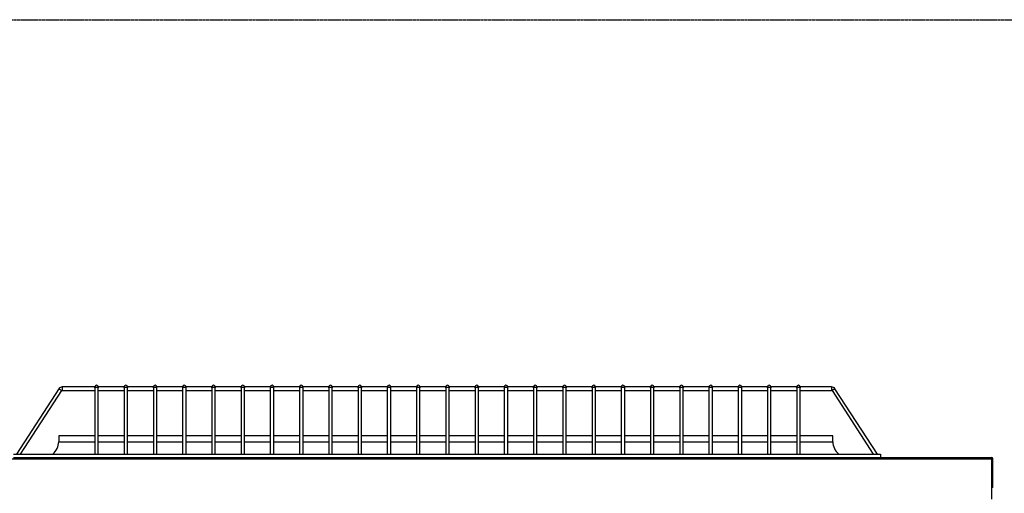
# Model space of a CAD drawing. Extents: x -90708 to 277869, y -117 to 207445.
# Tile 144 of 233: x -78848 to -77990, y 130007 to 130419. Entities that reach past the tile are written whole.
import ezdxf

# ---------------------------------------------------------------- set-up
doc = ezdxf.new("R2010")
doc.units = 0
doc.header["$MEASUREMENT"] = 0
doc.linetypes.add('DASHDOT', pattern=[1, 0.5, -0.25, 0, -0.25])
doc.layers.add('ARQ - EQUIPO CONDENSADORA', color=40, linetype='CONTINUOUS')
doc.layers.add('ARQ-GRELHAS', color=30, linetype='CONTINUOUS')

msp = doc.modelspace()

# ---------------------------------------------------------------- linework, layer by layer
at = {"layer": 'ARQ - EQUIPO CONDENSADORA', "linetype": 'Continuous'}
for p, q in [((-78814.053, 130097.733), (-78851.008, 130040.827)), ((-78847.431, 130040.827), (-78811.537, 130096.099)), ((-78814.053, 130097.733), (-78811.537, 130096.099)), ((-78782.694, 130099.327), (-78811.118, 130099.327)), ((-78811.118, 130099.327), (-78811.118, 130096.327)), ((-78811.118, 130096.327), (-78782.694, 130096.327)), ((-78782.694, 130099.327), (-78782.694, 130098.416)), ((-78782.694, 130098.416), (-78782.694, 130040.827)), ((-78779.694, 130098.416), (-78779.694, 130099.327)), ((-78757.194, 130099.327), (-78779.694, 130099.327)), ((-78779.694, 130040.827), (-78779.694, 130098.416)), ((-78779.694, 130096.327), (-78757.194, 130096.327)), ((-78757.194, 130099.327), (-78757.194, 130098.416)), ((-78757.194, 130098.416), (-78757.194, 130040.827)), ((-78754.194, 130098.416), (-78754.194, 130099.327)), ((-78731.694, 130099.327), (-78754.194, 130099.327)), ((-78754.194, 130040.827), (-78754.194, 130098.416)), ((-78754.194, 130096.327), (-78731.694, 130096.327)), ((-78731.694, 130099.327), (-78731.694, 130098.416)), ((-78731.694, 130098.416), (-78731.694, 130040.827)), ((-78728.694, 130098.416), (-78728.694, 130099.327)), ((-78706.194, 130099.327), (-78728.694, 130099.327)), ((-78728.694, 130040.827), (-78728.694, 130098.416)), ((-78728.694, 130096.327), (-78706.194, 130096.327)), ((-78706.194, 130099.327), (-78706.194, 130098.416)), ((-78706.194, 130098.416), (-78706.194, 130040.827)), ((-78703.194, 130098.416), (-78703.194, 130099.327)), ((-78680.694, 130099.327), (-78703.194, 130099.327)), ((-78703.194, 130040.827), (-78703.194, 130098.416)), ((-78703.194, 130096.327), (-78680.694, 130096.327)), ((-78680.694, 130099.327), (-78680.694, 130098.416)), ((-78680.694, 130098.416), (-78680.694, 130040.827)), ((-78677.694, 130098.416), (-78677.694, 130099.327)), ((-78655.194, 130099.327), (-78677.694, 130099.327)), ((-78677.694, 130040.827), (-78677.694, 130098.416)), ((-78677.694, 130096.327), (-78655.194, 130096.327)), ((-78655.194, 130099.327), (-78655.194, 130098.416)), ((-78655.194, 130098.416), (-78655.194, 130040.827)), ((-78652.194, 130098.416), (-78652.194, 130099.327)), ((-78629.694, 130099.327), (-78652.194, 130099.327)), ((-78652.194, 130040.827), (-78652.194, 130098.416)), ((-78652.194, 130096.327), (-78629.694, 130096.327)), ((-78629.694, 130099.327), (-78629.694, 130098.416)), ((-78629.694, 130098.416), (-78629.694, 130040.827)), ((-78626.694, 130098.416), (-78626.694, 130099.327)), ((-78604.194, 130099.327), (-78626.694, 130099.327)), ((-78626.694, 130040.827), (-78626.694, 130098.416)), ((-78626.694, 130096.327), (-78604.194, 130096.327)), ((-78604.194, 130099.327), (-78604.194, 130098.416)), ((-78604.194, 130098.416), (-78604.194, 130040.827)), ((-78601.194, 130098.416), (-78601.194, 130099.327)), ((-78578.694, 130099.327), (-78601.194, 130099.327)), ((-78601.194, 130040.827), (-78601.194, 130098.416)), ((-78601.194, 130096.327), (-78578.694, 130096.327)), ((-78578.694, 130099.327), (-78578.694, 130098.416)), ((-78578.694, 130098.416), (-78578.694, 130040.827)), ((-78575.694, 130098.416), (-78575.694, 130099.327)), ((-78553.194, 130099.327), (-78575.694, 130099.327)), ((-78575.694, 130040.827), (-78575.694, 130098.416)), ((-78575.694, 130096.327), (-78553.194, 130096.327)), ((-78553.194, 130099.327), (-78553.194, 130098.416)), ((-78553.194, 130098.416), (-78553.194, 130040.827)), ((-78550.194, 130098.416), (-78550.194, 130099.327)), ((-78527.694, 130099.327), (-78550.194, 130099.327)), ((-78550.194, 130040.827), (-78550.194, 130098.416)), ((-78550.194, 130096.327), (-78527.694, 130096.327)), ((-78527.694, 130099.327), (-78527.694, 130098.416)), ((-78527.694, 130098.416), (-78527.694, 130040.827)), ((-78524.694, 130098.416), (-78524.694, 130099.327)), ((-78502.194, 130099.327), (-78524.694, 130099.327)), ((-78524.694, 130040.827), (-78524.694, 130098.416)), ((-78524.694, 130096.327), (-78502.194, 130096.327)), ((-78502.194, 130099.327), (-78502.194, 130098.416)), ((-78502.194, 130098.416), (-78502.194, 130040.827)), ((-78499.194, 130098.416), (-78499.194, 130099.327)), ((-78476.694, 130099.327), (-78499.194, 130099.327)), ((-78499.194, 130040.827), (-78499.194, 130098.416)), ((-78499.194, 130096.327), (-78476.694, 130096.327)), ((-78476.694, 130099.327), (-78476.694, 130098.416)), ((-78476.694, 130098.416), (-78476.694, 130040.827)), ((-78473.694, 130098.416), (-78473.694, 130099.327)), ((-78451.194, 130099.327), (-78473.694, 130099.327)), ((-78473.694, 130040.827), (-78473.694, 130098.416)), ((-78473.694, 130096.327), (-78451.194, 130096.327)), ((-78451.194, 130099.327), (-78451.194, 130098.416)), ((-78451.194, 130098.416), (-78451.194, 130040.827)), ((-78448.194, 130098.416), (-78448.194, 130099.327)), ((-78425.694, 130099.327), (-78448.194, 130099.327)), ((-78448.194, 130040.827), (-78448.194, 130098.416)), ((-78448.194, 130096.327), (-78425.694, 130096.327)), ((-78425.694, 130099.327), (-78425.694, 130098.416)), ((-78425.694, 130098.416), (-78425.694, 130040.827)), ((-78422.694, 130098.416), (-78422.694, 130099.327)), ((-78400.194, 130099.327), (-78422.694, 130099.327)), ((-78422.694, 130040.827), (-78422.694, 130098.416)), ((-78422.694, 130096.327), (-78400.194, 130096.327)), ((-78400.194, 130099.327), (-78400.194, 130098.416)), ((-78400.194, 130098.416), (-78400.194, 130040.827)), ((-78397.194, 130098.416), (-78397.194, 130099.327)), ((-78374.694, 130099.327), (-78397.194, 130099.327)), ((-78397.194, 130040.827), (-78397.194, 130098.416)), ((-78397.194, 130096.327), (-78374.694, 130096.327)), ((-78374.694, 130099.327), (-78374.694, 130098.416)), ((-78374.694, 130098.416), (-78374.694, 130040.827)), ((-78371.694, 130098.416), (-78371.694, 130099.327)), ((-78349.194, 130099.327), (-78371.694, 130099.327)), ((-78371.694, 130040.827), (-78371.694, 130098.416)), ((-78371.694, 130096.327), (-78349.194, 130096.327)), ((-78349.194, 130099.327), (-78349.194, 130098.416)), ((-78349.194, 130098.416), (-78349.194, 130040.827)), ((-78346.194, 130098.416), (-78346.194, 130099.327)), ((-78323.694, 130099.327), (-78346.194, 130099.327)), ((-78346.194, 130040.827), (-78346.194, 130098.416)), ((-78346.194, 130096.327), (-78323.694, 130096.327)), ((-78323.694, 130099.327), (-78323.694, 130098.416)), ((-78323.694, 130098.416), (-78323.694, 130040.827)), ((-78320.694, 130098.416), (-78320.694, 130099.327)), ((-78298.194, 130099.327), (-78320.694, 130099.327)), ((-78320.694, 130040.827), (-78320.694, 130098.416)), ((-78320.694, 130096.327), (-78298.194, 130096.327)), ((-78298.194, 130099.327), (-78298.194, 130098.416)), ((-78298.194, 130098.416), (-78298.194, 130040.827)), ((-78295.194, 130098.416), (-78295.194, 130099.327)), ((-78272.694, 130099.327), (-78295.194, 130099.327)), ((-78295.194, 130040.827), (-78295.194, 130098.416)), ((-78295.194, 130096.327), (-78272.694, 130096.327)), ((-78272.694, 130099.327), (-78272.694, 130098.416)), ((-78272.694, 130098.416), (-78272.694, 130040.827)), ((-78269.694, 130098.416), (-78269.694, 130099.327)), ((-78247.194, 130099.327), (-78269.694, 130099.327)), ((-78269.694, 130040.827), (-78269.694, 130098.416)), ((-78269.694, 130096.327), (-78247.194, 130096.327)), ((-78247.194, 130099.327), (-78247.194, 130098.416)), ((-78247.194, 130098.416), (-78247.194, 130040.827)), ((-78244.194, 130098.416), (-78244.194, 130099.327)), ((-78221.694, 130099.327), (-78244.194, 130099.327)), ((-78244.194, 130040.827), (-78244.194, 130098.416)), ((-78244.194, 130096.327), (-78221.694, 130096.327)), ((-78221.694, 130099.327), (-78221.694, 130098.416)), ((-78221.694, 130098.416), (-78221.694, 130040.827)), ((-78218.694, 130098.416), (-78218.694, 130099.327)), ((-78196.194, 130099.327), (-78218.694, 130099.327)), ((-78218.694, 130040.827), (-78218.694, 130098.416)), ((-78218.694, 130096.327), (-78196.194, 130096.327)), ((-78196.194, 130099.327), (-78196.194, 130098.416)), ((-78196.194, 130098.416), (-78196.194, 130040.827)), ((-78193.194, 130098.416), (-78193.194, 130099.327)), ((-78170.694, 130099.327), (-78193.194, 130099.327)), ((-78193.194, 130040.827), (-78193.194, 130098.416)), ((-78193.194, 130096.327), (-78170.694, 130096.327)), ((-78170.694, 130099.327), (-78170.694, 130098.416)), ((-78170.694, 130098.416), (-78170.694, 130040.827)), ((-78167.694, 130098.416), (-78167.694, 130099.327)), ((-78140.27, 130099.327), (-78167.694, 130099.327)), ((-78167.694, 130040.827), (-78167.694, 130098.416)), ((-78167.694, 130096.327), (-78140.27, 130096.327)), ((-78140.27, 130099.327), (-78140.27, 130096.327)), ((-78137.335, 130097.733), (-78139.851, 130096.099)), ((-78139.851, 130096.099), (-78103.957, 130040.827)), ((-78100.379, 130040.827), (-78137.335, 130097.733)), ((-78814.193, 130056.577), (-78814.193, 130051.577)), ((-78782.694, 130056.577), (-78814.193, 130056.577)), ((-78814.193, 130051.577), (-78782.694, 130051.577)), ((-78757.194, 130056.577), (-78779.694, 130056.577)), ((-78779.694, 130051.577), (-78757.194, 130051.577)), ((-78731.694, 130056.577), (-78754.194, 130056.577)), ((-78754.194, 130051.577), (-78731.694, 130051.577)), ((-78706.194, 130056.577), (-78728.694, 130056.577)), ((-78728.694, 130051.577), (-78706.194, 130051.577)), ((-78680.694, 130056.577), (-78703.194, 130056.577)), ((-78703.194, 130051.577), (-78680.694, 130051.577)), ((-78655.194, 130056.577), (-78677.694, 130056.577)), ((-78677.694, 130051.577), (-78655.194, 130051.577)), ((-78629.694, 130056.577), (-78652.194, 130056.577)), ((-78652.194, 130051.577), (-78629.694, 130051.577)), ((-78604.194, 130056.577), (-78626.694, 130056.577)), ((-78626.694, 130051.577), (-78604.194, 130051.577)), ((-78578.694, 130056.577), (-78601.194, 130056.577)), ((-78601.194, 130051.577), (-78578.694, 130051.577)), ((-78553.194, 130056.577), (-78575.694, 130056.577)), ((-78575.694, 130051.577), (-78553.194, 130051.577)), ((-78527.694, 130056.577), (-78550.194, 130056.577)), ((-78550.194, 130051.577), (-78527.694, 130051.577)), ((-78502.194, 130056.577), (-78524.694, 130056.577)), ((-78524.694, 130051.577), (-78502.194, 130051.577)), ((-78476.694, 130056.577), (-78499.194, 130056.577)), ((-78499.194, 130051.577), (-78476.694, 130051.577)), ((-78451.194, 130056.577), (-78473.694, 130056.577)), ((-78473.694, 130051.577), (-78451.194, 130051.577)), ((-78425.694, 130056.577), (-78448.194, 130056.577)), ((-78448.194, 130051.577), (-78425.694, 130051.577)), ((-78400.194, 130056.577), (-78422.694, 130056.577)), ((-78422.694, 130051.577), (-78400.194, 130051.577)), ((-78374.694, 130056.577), (-78397.194, 130056.577)), ((-78397.194, 130051.577), (-78374.694, 130051.577)), ((-78349.194, 130056.577), (-78371.694, 130056.577)), ((-78371.694, 130051.577), (-78349.194, 130051.577)), ((-78323.694, 130056.577), (-78346.194, 130056.577)), ((-78346.194, 130051.577), (-78323.694, 130051.577)), ((-78298.194, 130056.577), (-78320.694, 130056.577)), ((-78320.694, 130051.577), (-78298.194, 130051.577)), ((-78272.694, 130056.577), (-78295.194, 130056.577)), ((-78295.194, 130051.577), (-78272.694, 130051.577)), ((-78247.194, 130056.577), (-78269.694, 130056.577)), ((-78269.694, 130051.577), (-78247.194, 130051.577)), ((-78221.694, 130056.577), (-78244.194, 130056.577)), ((-78244.194, 130051.577), (-78221.694, 130051.577)), ((-78196.194, 130056.577), (-78218.694, 130056.577)), ((-78218.694, 130051.577), (-78196.194, 130051.577)), ((-78170.694, 130056.577), (-78193.194, 130056.577)), ((-78193.194, 130051.577), (-78170.694, 130051.577)), ((-78139.193, 130056.577), (-78167.694, 130056.577)), ((-78167.694, 130051.577), (-78139.193, 130051.577)), ((-78139.193, 130051.577), (-78139.193, 130056.577)), ((-78952.444, 130036.576), (-78000.944, 130036.576)), ((-78853.694, 130040.827), (-78097.694, 130040.827)), ((-78853.694, 130037.827), (-78097.694, 130037.827)), ((-78097.694, 130040.827), (-78097.694, 130037.827)), ((-78097.694, 130037.827), (-78000.945, 130037.827)), ((-78000.944, 130037.827), (-78000.945, 130037.827)), ((-78000.944, 130037.827), (-78000.944, 130036.576)), ((-78000.944, 130036.576), (-78000.944, 130001.577)), ((-78000.944, 130036.576), (-77999.694, 130036.576)), ((-77999.694, 130011.577), (-77999.694, 130036.576)), ((-77999.694, 130011.577), (-78000.944, 130011.577))]:
    msp.add_line(p, q, dxfattribs=at)
at = {"layer": 'ARQ - EQUIPO CONDENSADORA', "linetype": 'Continuous', "flags": 128}
for points in [[(-78782.694, 130098.416), (-78782.58, 130098.729), (-78782.255, 130098.994), (-78781.768, 130099.171), (-78781.194, 130099.233)], [(-78781.194, 130099.233), (-78780.62, 130099.171), (-78780.133, 130098.994), (-78779.808, 130098.729), (-78779.694, 130098.416)], [(-78757.194, 130098.416), (-78757.08, 130098.729), (-78756.755, 130098.994), (-78756.268, 130099.171), (-78755.694, 130099.233)], [(-78755.694, 130099.233), (-78755.12, 130099.171), (-78754.633, 130098.994), (-78754.308, 130098.729), (-78754.194, 130098.416)], [(-78731.694, 130098.416), (-78731.58, 130098.729), (-78731.255, 130098.994), (-78730.768, 130099.171), (-78730.194, 130099.233)], [(-78730.194, 130099.233), (-78729.62, 130099.171), (-78729.133, 130098.994), (-78728.808, 130098.729), (-78728.694, 130098.416)], [(-78706.194, 130098.416), (-78706.08, 130098.729), (-78705.755, 130098.994), (-78705.268, 130099.171), (-78704.694, 130099.233)], [(-78704.694, 130099.233), (-78704.12, 130099.171), (-78703.633, 130098.994), (-78703.308, 130098.729), (-78703.194, 130098.416)], [(-78680.694, 130098.416), (-78680.58, 130098.729), (-78680.255, 130098.994), (-78679.768, 130099.171), (-78679.194, 130099.233)], [(-78679.194, 130099.233), (-78678.62, 130099.171), (-78678.133, 130098.994), (-78677.808, 130098.729), (-78677.694, 130098.416)], [(-78655.194, 130098.416), (-78655.08, 130098.729), (-78654.755, 130098.994), (-78654.268, 130099.171), (-78653.694, 130099.233)], [(-78653.694, 130099.233), (-78653.12, 130099.171), (-78652.633, 130098.994), (-78652.308, 130098.729), (-78652.194, 130098.416)], [(-78629.694, 130098.416), (-78629.58, 130098.729), (-78629.255, 130098.994), (-78628.768, 130099.171), (-78628.194, 130099.233)], [(-78628.194, 130099.233), (-78627.62, 130099.171), (-78627.133, 130098.994), (-78626.808, 130098.729), (-78626.694, 130098.416)], [(-78604.194, 130098.416), (-78604.08, 130098.729), (-78603.755, 130098.994), (-78603.268, 130099.171), (-78602.694, 130099.233)], [(-78602.694, 130099.233), (-78602.12, 130099.171), (-78601.633, 130098.994), (-78601.308, 130098.729), (-78601.194, 130098.416)], [(-78578.694, 130098.416), (-78578.58, 130098.729), (-78578.255, 130098.994), (-78577.768, 130099.171), (-78577.194, 130099.233)], [(-78577.194, 130099.233), (-78576.62, 130099.171), (-78576.133, 130098.994), (-78575.808, 130098.729), (-78575.694, 130098.416)], [(-78553.194, 130098.416), (-78553.08, 130098.729), (-78552.755, 130098.994), (-78552.268, 130099.171), (-78551.694, 130099.233)], [(-78551.694, 130099.233), (-78551.12, 130099.171), (-78550.633, 130098.994), (-78550.308, 130098.729), (-78550.194, 130098.416)], [(-78527.694, 130098.416), (-78527.58, 130098.729), (-78527.255, 130098.994), (-78526.768, 130099.171), (-78526.194, 130099.233)], [(-78526.194, 130099.233), (-78525.62, 130099.171), (-78525.133, 130098.994), (-78524.808, 130098.729), (-78524.694, 130098.416)], [(-78502.194, 130098.416), (-78502.08, 130098.729), (-78501.755, 130098.994), (-78501.268, 130099.171), (-78500.694, 130099.233)], [(-78500.694, 130099.233), (-78500.12, 130099.171), (-78499.633, 130098.994), (-78499.308, 130098.729), (-78499.194, 130098.416)], [(-78476.694, 130098.416), (-78476.58, 130098.729), (-78476.255, 130098.994), (-78475.768, 130099.171), (-78475.194, 130099.233)], [(-78475.194, 130099.233), (-78474.62, 130099.171), (-78474.133, 130098.994), (-78473.808, 130098.729), (-78473.694, 130098.416)], [(-78451.194, 130098.416), (-78451.08, 130098.729), (-78450.755, 130098.994), (-78450.268, 130099.171), (-78449.694, 130099.233)], [(-78449.694, 130099.233), (-78449.12, 130099.171), (-78448.633, 130098.994), (-78448.308, 130098.729), (-78448.194, 130098.416)], [(-78425.694, 130098.416), (-78425.58, 130098.729), (-78425.255, 130098.994), (-78424.768, 130099.171), (-78424.194, 130099.233)], [(-78424.194, 130099.233), (-78423.62, 130099.171), (-78423.133, 130098.994), (-78422.808, 130098.729), (-78422.694, 130098.416)], [(-78400.194, 130098.416), (-78400.08, 130098.729), (-78399.755, 130098.994), (-78399.268, 130099.171), (-78398.694, 130099.233)], [(-78398.694, 130099.233), (-78398.12, 130099.171), (-78397.633, 130098.994), (-78397.308, 130098.729), (-78397.194, 130098.416)], [(-78374.694, 130098.416), (-78374.58, 130098.729), (-78374.255, 130098.994), (-78373.768, 130099.171), (-78373.194, 130099.233)], [(-78373.194, 130099.233), (-78372.62, 130099.171), (-78372.133, 130098.994), (-78371.808, 130098.729), (-78371.694, 130098.416)], [(-78349.194, 130098.416), (-78349.08, 130098.729), (-78348.755, 130098.994), (-78348.268, 130099.171), (-78347.694, 130099.233)], [(-78347.694, 130099.233), (-78347.12, 130099.171), (-78346.633, 130098.994), (-78346.308, 130098.729), (-78346.194, 130098.416)], [(-78323.694, 130098.416), (-78323.58, 130098.729), (-78323.255, 130098.994), (-78322.768, 130099.171), (-78322.194, 130099.233)], [(-78322.194, 130099.233), (-78321.62, 130099.171), (-78321.133, 130098.994), (-78320.808, 130098.729), (-78320.694, 130098.416)], [(-78298.194, 130098.416), (-78298.08, 130098.729), (-78297.755, 130098.994), (-78297.268, 130099.171), (-78296.694, 130099.233)], [(-78296.694, 130099.233), (-78296.12, 130099.171), (-78295.633, 130098.994), (-78295.308, 130098.729), (-78295.194, 130098.416)], [(-78272.694, 130098.416), (-78272.58, 130098.729), (-78272.255, 130098.994), (-78271.768, 130099.171), (-78271.194, 130099.233)], [(-78271.194, 130099.233), (-78270.62, 130099.171), (-78270.133, 130098.994), (-78269.808, 130098.729), (-78269.694, 130098.416)], [(-78247.194, 130098.416), (-78247.08, 130098.729), (-78246.755, 130098.994), (-78246.268, 130099.171), (-78245.694, 130099.233)], [(-78245.694, 130099.233), (-78245.12, 130099.171), (-78244.633, 130098.994), (-78244.308, 130098.729), (-78244.194, 130098.416)], [(-78221.694, 130098.416), (-78221.58, 130098.729), (-78221.255, 130098.994), (-78220.768, 130099.171), (-78220.194, 130099.233)], [(-78220.194, 130099.233), (-78219.62, 130099.171), (-78219.133, 130098.994), (-78218.808, 130098.729), (-78218.694, 130098.416)], [(-78196.194, 130098.416), (-78196.08, 130098.729), (-78195.755, 130098.994), (-78195.268, 130099.171), (-78194.694, 130099.233)], [(-78194.694, 130099.233), (-78194.12, 130099.171), (-78193.633, 130098.994), (-78193.308, 130098.729), (-78193.194, 130098.416)], [(-78170.694, 130098.416), (-78170.58, 130098.729), (-78170.255, 130098.994), (-78169.768, 130099.171), (-78169.194, 130099.233)], [(-78169.194, 130099.233), (-78168.62, 130099.171), (-78168.133, 130098.994), (-78167.808, 130098.729), (-78167.694, 130098.416)]]:
    msp.add_lwpolyline(points, dxfattribs=at)
at = {"layer": 'ARQ - EQUIPO CONDENSADORA', "linetype": 'Continuous'}
for centre, radius, start, end in [((-78811.118, 130095.827), 3.5, 90, 147), ((-78811.118, 130095.827), 0.5, 90, 147), ((-78781.194, 130099.327), 1.5, 90, 180), ((-78781.194, 130099.327), 1.5, 0, 90), ((-78755.694, 130099.327), 1.5, 90, 180), ((-78755.694, 130099.327), 1.5, 0, 90), ((-78730.194, 130099.327), 1.5, 90, 180), ((-78730.194, 130099.327), 1.5, 0, 90), ((-78704.694, 130099.327), 1.5, 90, 180), ((-78704.694, 130099.327), 1.5, 0, 90), ((-78679.194, 130099.327), 1.5, 90, 180), ((-78679.194, 130099.327), 1.5, 0, 90), ((-78653.694, 130099.327), 1.5, 90, 180), ((-78653.694, 130099.327), 1.5, 0, 90), ((-78628.194, 130099.327), 1.5, 90, 180), ((-78628.194, 130099.327), 1.5, 0, 90), ((-78602.694, 130099.327), 1.5, 90, 180), ((-78602.694, 130099.327), 1.5, 0, 90), ((-78577.194, 130099.327), 1.5, 90, 180), ((-78577.194, 130099.327), 1.5, 0, 90), ((-78551.694, 130099.327), 1.5, 90, 180), ((-78551.694, 130099.327), 1.5, 0, 90), ((-78526.194, 130099.327), 1.5, 90, 180), ((-78526.194, 130099.327), 1.5, 0, 90), ((-78500.694, 130099.327), 1.5, 90, 180), ((-78500.694, 130099.327), 1.5, 0, 90), ((-78475.194, 130099.327), 1.5, 90, 180), ((-78475.194, 130099.327), 1.5, 0, 90), ((-78449.694, 130099.327), 1.5, 90, 180), ((-78449.694, 130099.327), 1.5, 0, 90), ((-78424.194, 130099.327), 1.5, 90, 180), ((-78424.194, 130099.327), 1.5, 0, 90), ((-78398.694, 130099.327), 1.5, 90, 180), ((-78398.694, 130099.327), 1.5, 0, 90), ((-78373.194, 130099.327), 1.5, 90, 180), ((-78373.194, 130099.327), 1.5, 0, 90), ((-78347.694, 130099.327), 1.5, 90, 180), ((-78347.694, 130099.327), 1.5, 0, 90), ((-78322.194, 130099.327), 1.5, 90, 180), ((-78322.194, 130099.327), 1.5, 0, 90), ((-78296.694, 130099.327), 1.5, 90, 180), ((-78296.694, 130099.327), 1.5, 0, 90), ((-78271.194, 130099.327), 1.5, 90, 180), ((-78271.194, 130099.327), 1.5, 0, 90), ((-78245.694, 130099.327), 1.5, 90, 180), ((-78245.694, 130099.327), 1.5, 0, 90), ((-78220.194, 130099.327), 1.5, 90, 180), ((-78220.194, 130099.327), 1.5, 0, 90), ((-78194.694, 130099.327), 1.5, 90, 180), ((-78194.694, 130099.327), 1.5, 0, 90), ((-78169.194, 130099.327), 1.5, 90, 180), ((-78169.194, 130099.327), 1.5, 0, 90), ((-78140.27, 130095.827), 3.5, 33, 90), ((-78140.27, 130095.827), 0.5, 33, 90), ((-78827.943, 130051.577), 13.75, 308.572651, 0), ((-78125.443, 130051.577), 13.75, 180, 231.427349), ((-78000.945, 130036.576), 1.251, 89.9542, 90), ((-78000.945, 130036.576), 1.251, 0, 89.9542)]:
    msp.add_arc(centre, radius, start, end, dxfattribs=at)
at = {"layer": 'ARQ-GRELHAS', "linetype": 'DASHDOT', "ltscale": 0.05}
msp.add_lwpolyline([(-74204.173, 126418.457), (-81837.173, 126418.457), (-81837.173, 130419.457), (-74204.173, 130419.457)], close=True, dxfattribs=at)

doc.saveas('drawing.dxf')
